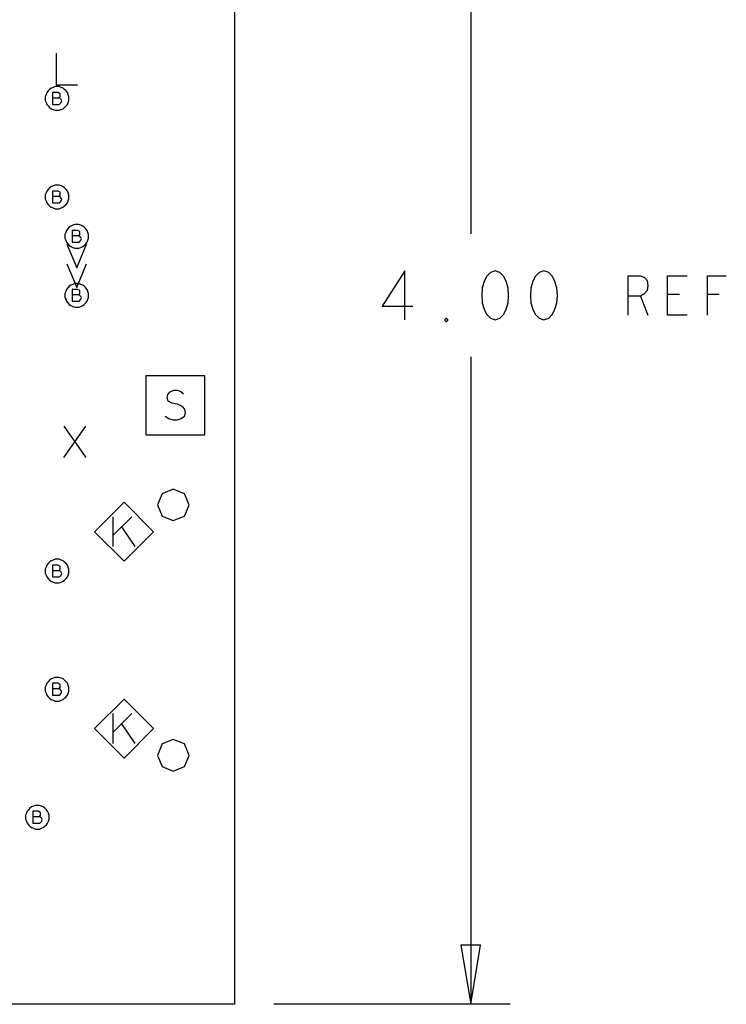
# Model space of a CAD drawing. Extents: x 28 to 61, y 25 to 46.
# Tile 26 of 50: x 40.7 to 42.5, y 29.7 to 32.2. Entities that reach past the tile are written whole.
import ezdxf

# ---------------------------------------------------------------- set-up
doc = ezdxf.new("R2010")
doc.units = 0
doc.layers.add('RVP8-IFD_F_fab', color=2, linetype='CONTINUOUS')

msp = doc.modelspace()

# ---------------------------------------------------------------- linework, layer by layer
at = {"layer": 'RVP8-IFD_F_fab'}
for points in [[(32.23, 29.66), (32.23, 33.66), (41.23, 33.66), (41.23, 29.66), (32.23, 29.66)], [(40.81, 31.96), (40.81, 31.965), (40.808, 31.97), (40.806, 31.975), (40.803, 31.979), (40.799, 31.983), (40.795, 31.986), (40.79, 31.988), (40.785, 31.99), (40.78, 31.99), (40.775, 31.99), (40.77, 31.988), (40.765, 31.986), (40.761, 31.983), (40.757, 31.979), (40.754, 31.975), (40.752, 31.97), (40.75, 31.965), (40.75, 31.96), (40.75, 31.955), (40.752, 31.95), (40.754, 31.945), (40.757, 31.941), (40.761, 31.937), (40.765, 31.934), (40.77, 31.932), (40.775, 31.93), (40.78, 31.93), (40.785, 31.93), (40.79, 31.932), (40.795, 31.934), (40.799, 31.937), (40.803, 31.941), (40.806, 31.945), (40.808, 31.95), (40.81, 31.955), (40.81, 31.96)], [(40.81, 31.71), (40.81, 31.715), (40.808, 31.72), (40.806, 31.725), (40.803, 31.729), (40.799, 31.733), (40.795, 31.736), (40.79, 31.738), (40.785, 31.74), (40.78, 31.74), (40.775, 31.74), (40.77, 31.738), (40.765, 31.736), (40.761, 31.733), (40.757, 31.729), (40.754, 31.725), (40.752, 31.72), (40.75, 31.715), (40.75, 31.71), (40.75, 31.705), (40.752, 31.7), (40.754, 31.695), (40.757, 31.691), (40.761, 31.687), (40.765, 31.684), (40.77, 31.682), (40.775, 31.68), (40.78, 31.68), (40.785, 31.68), (40.79, 31.682), (40.795, 31.684), (40.799, 31.687), (40.803, 31.691), (40.806, 31.695), (40.808, 31.7), (40.81, 31.705), (40.81, 31.71)], [(40.86, 31.61), (40.86, 31.615), (40.858, 31.62), (40.856, 31.625), (40.853, 31.629), (40.849, 31.633), (40.845, 31.636), (40.84, 31.638), (40.835, 31.64), (40.83, 31.64), (40.825, 31.64), (40.82, 31.638), (40.815, 31.636), (40.811, 31.633), (40.807, 31.629), (40.804, 31.625), (40.802, 31.62), (40.8, 31.615), (40.8, 31.61), (40.8, 31.605), (40.802, 31.6), (40.804, 31.595), (40.807, 31.591), (40.811, 31.587), (40.815, 31.584), (40.82, 31.582), (40.825, 31.58), (40.83, 31.58), (40.835, 31.58), (40.84, 31.582), (40.845, 31.584), (40.849, 31.587), (40.853, 31.591), (40.856, 31.595), (40.858, 31.6), (40.86, 31.605), (40.86, 31.61)], [(41.892, 31.522), (41.88, 31.518), (41.87, 31.508), (41.864, 31.495), (41.859, 31.479), (41.858, 31.46), (41.859, 31.441), (41.864, 31.425), (41.87, 31.412), (41.88, 31.402), (41.892, 31.398), (41.904, 31.402), (41.914, 31.412), (41.92, 31.425), (41.925, 31.441), (41.926, 31.46), (41.925, 31.479), (41.92, 31.495), (41.914, 31.508), (41.904, 31.518), (41.892, 31.522)], [(42.016, 31.522), (42.004, 31.518), (41.994, 31.508), (41.988, 31.495), (41.983, 31.479), (41.982, 31.46), (41.983, 31.441), (41.988, 31.425), (41.994, 31.412), (42.004, 31.402), (42.016, 31.398), (42.028, 31.402), (42.038, 31.412), (42.044, 31.425), (42.049, 31.441), (42.05, 31.46), (42.049, 31.479), (42.044, 31.495), (42.038, 31.508), (42.028, 31.518), (42.016, 31.522)], [(40.86, 31.46), (40.86, 31.465), (40.858, 31.47), (40.856, 31.475), (40.853, 31.479), (40.849, 31.483), (40.845, 31.486), (40.84, 31.488), (40.835, 31.49), (40.83, 31.49), (40.825, 31.49), (40.82, 31.488), (40.815, 31.486), (40.811, 31.483), (40.807, 31.479), (40.804, 31.475), (40.802, 31.47), (40.8, 31.465), (40.8, 31.46), (40.8, 31.455), (40.802, 31.45), (40.804, 31.445), (40.807, 31.441), (40.811, 31.437), (40.815, 31.434), (40.82, 31.432), (40.825, 31.43), (40.83, 31.43), (40.835, 31.43), (40.84, 31.432), (40.845, 31.434), (40.849, 31.437), (40.853, 31.441), (40.856, 31.445), (40.858, 31.45), (40.86, 31.455), (40.86, 31.46)], [(41.768, 31.393), (41.765, 31.395), (41.765, 31.4), (41.768, 31.402), (41.771, 31.4), (41.771, 31.395), (41.768, 31.393)], [(41.005, 31.106), (41.155, 31.106), (41.155, 31.256), (41.005, 31.256), (41.005, 31.106)], [(41.115, 30.928), (41.103, 30.956), (41.075, 30.968), (41.047, 30.956), (41.035, 30.928), (41.047, 30.899), (41.075, 30.888), (41.103, 30.899), (41.115, 30.928)], [(41.025, 30.86), (40.95, 30.935), (40.875, 30.86), (40.95, 30.785), (41.025, 30.86)], [(40.81, 30.76), (40.81, 30.765), (40.808, 30.77), (40.806, 30.775), (40.803, 30.779), (40.799, 30.783), (40.795, 30.786), (40.79, 30.788), (40.785, 30.79), (40.78, 30.79), (40.775, 30.79), (40.77, 30.788), (40.765, 30.786), (40.761, 30.783), (40.757, 30.779), (40.754, 30.775), (40.752, 30.77), (40.75, 30.765), (40.75, 30.76), (40.75, 30.755), (40.752, 30.75), (40.754, 30.745), (40.757, 30.741), (40.761, 30.737), (40.765, 30.734), (40.77, 30.732), (40.775, 30.73), (40.78, 30.73), (40.785, 30.73), (40.79, 30.732), (40.795, 30.734), (40.799, 30.737), (40.803, 30.741), (40.806, 30.745), (40.808, 30.75), (40.81, 30.755), (40.81, 30.76)], [(40.81, 30.46), (40.81, 30.465), (40.808, 30.47), (40.806, 30.475), (40.803, 30.479), (40.799, 30.483), (40.795, 30.486), (40.79, 30.488), (40.785, 30.49), (40.78, 30.49), (40.775, 30.49), (40.77, 30.488), (40.765, 30.486), (40.761, 30.483), (40.757, 30.479), (40.754, 30.475), (40.752, 30.47), (40.75, 30.465), (40.75, 30.46), (40.75, 30.455), (40.752, 30.45), (40.754, 30.445), (40.757, 30.441), (40.761, 30.437), (40.765, 30.434), (40.77, 30.432), (40.775, 30.43), (40.78, 30.43), (40.785, 30.43), (40.79, 30.432), (40.795, 30.434), (40.799, 30.437), (40.803, 30.441), (40.806, 30.445), (40.808, 30.45), (40.81, 30.455), (40.81, 30.46)], [(41.025, 30.36), (40.95, 30.435), (40.875, 30.36), (40.95, 30.285), (41.025, 30.36)], [(41.115, 30.292), (41.103, 30.321), (41.075, 30.332), (41.047, 30.321), (41.035, 30.292), (41.047, 30.264), (41.075, 30.252), (41.103, 30.264), (41.115, 30.292), (41.115, 30.292)], [(40.76, 30.135), (40.76, 30.14), (40.758, 30.145), (40.756, 30.15), (40.753, 30.154), (40.749, 30.158), (40.745, 30.161), (40.74, 30.163), (40.735, 30.165), (40.73, 30.165), (40.725, 30.165), (40.72, 30.163), (40.715, 30.161), (40.711, 30.158), (40.707, 30.154), (40.704, 30.15), (40.702, 30.145), (40.7, 30.14), (40.7, 30.135), (40.7, 30.13), (40.702, 30.125), (40.704, 30.12), (40.707, 30.116), (40.711, 30.112), (40.715, 30.109), (40.72, 30.107), (40.725, 30.105), (40.73, 30.105), (40.735, 30.105), (40.74, 30.107), (40.745, 30.109), (40.749, 30.112), (40.753, 30.116), (40.756, 30.12), (40.758, 30.125), (40.76, 30.13), (40.76, 30.135)], [(41.805, 29.81), (41.83, 29.66), (41.855, 29.81), (41.805, 29.81)]]:
    msp.add_lwpolyline(points, close=True, dxfattribs=at)
for points in [[(41.83, 33.66), (41.83, 31.616)], [(40.778, 32.075), (40.778, 31.995), (40.832, 31.995)], [(40.784, 31.961), (40.786, 31.963), (40.788, 31.965), (40.788, 31.969), (40.788, 31.972), (40.786, 31.973), (40.782, 31.975), (40.768, 31.975), (40.768, 31.945), (40.785, 31.945), (40.788, 31.947), (40.79, 31.95), (40.792, 31.954), (40.79, 31.957), (40.788, 31.96), (40.784, 31.961), (40.768, 31.961)], [(40.784, 31.711), (40.786, 31.713), (40.788, 31.715), (40.788, 31.719), (40.788, 31.722), (40.786, 31.723), (40.782, 31.725), (40.768, 31.725), (40.768, 31.695), (40.785, 31.695), (40.788, 31.697), (40.79, 31.7), (40.792, 31.704), (40.79, 31.707), (40.788, 31.71), (40.784, 31.711), (40.768, 31.711)], [(40.834, 31.611), (40.836, 31.612), (40.838, 31.615), (40.838, 31.618), (40.838, 31.622), (40.836, 31.623), (40.832, 31.625), (40.818, 31.625), (40.818, 31.595), (40.835, 31.595), (40.838, 31.597), (40.84, 31.6), (40.842, 31.604), (40.84, 31.607), (40.838, 31.61), (40.834, 31.611), (40.818, 31.611)], [(40.805, 31.59), (40.83, 31.53), (40.855, 31.59)], [(40.805, 31.54), (40.83, 31.48), (40.855, 31.54)], [(41.663, 31.398), (41.663, 31.522), (41.605, 31.433), (41.683, 31.433)], [(42.23, 31.41), (42.23, 31.51), (42.261, 31.51), (42.271, 31.505), (42.278, 31.498), (42.28, 31.485), (42.278, 31.472), (42.27, 31.463), (42.261, 31.458), (42.23, 31.458)], [(42.38, 31.41), (42.33, 31.41), (42.33, 31.51), (42.38, 31.51)], [(42.431, 31.41), (42.431, 31.51), (42.479, 31.51)], [(40.834, 31.461), (40.836, 31.463), (40.838, 31.465), (40.838, 31.469), (40.838, 31.472), (40.836, 31.473), (40.832, 31.475), (40.818, 31.475), (40.818, 31.445), (40.835, 31.445), (40.838, 31.447), (40.84, 31.45), (40.842, 31.454), (40.84, 31.457), (40.838, 31.46), (40.834, 31.461), (40.818, 31.461)], [(42.261, 31.458), (42.28, 31.41)], [(42.36, 31.462), (42.33, 31.462)], [(42.461, 31.462), (42.431, 31.462)], [(41.83, 31.304), (41.83, 29.66)], [(41.054, 31.153), (41.064, 31.147), (41.075, 31.144), (41.085, 31.144), (41.095, 31.147), (41.103, 31.153), (41.106, 31.162), (41.104, 31.171), (41.098, 31.178), (41.086, 31.184), (41.071, 31.186), (41.062, 31.191), (41.059, 31.2), (41.061, 31.208), (41.067, 31.215), (41.076, 31.219), (41.085, 31.219), (41.094, 31.216), (41.101, 31.21)], [(40.797, 31.048), (40.853, 31.128)], [(40.797, 31.128), (40.853, 31.048)], [(40.922, 30.822), (40.922, 30.898)], [(40.97, 30.898), (40.922, 30.851)], [(40.978, 30.822), (40.944, 30.872)], [(40.784, 30.761), (40.786, 30.762), (40.788, 30.765), (40.788, 30.768), (40.788, 30.772), (40.786, 30.773), (40.782, 30.775), (40.768, 30.775), (40.768, 30.745), (40.785, 30.745), (40.788, 30.747), (40.79, 30.75), (40.792, 30.754), (40.79, 30.757), (40.788, 30.76), (40.784, 30.761), (40.768, 30.761)], [(40.784, 30.461), (40.786, 30.463), (40.788, 30.465), (40.788, 30.469), (40.788, 30.472), (40.786, 30.473), (40.782, 30.475), (40.768, 30.475), (40.768, 30.445), (40.785, 30.445), (40.788, 30.447), (40.79, 30.45), (40.792, 30.454), (40.79, 30.457), (40.788, 30.46), (40.784, 30.461), (40.768, 30.461)], [(40.922, 30.322), (40.922, 30.398)], [(40.97, 30.398), (40.922, 30.351)], [(40.978, 30.322), (40.944, 30.372)], [(40.734, 30.136), (40.736, 30.138), (40.738, 30.14), (40.738, 30.144), (40.738, 30.146), (40.736, 30.148), (40.732, 30.15), (40.718, 30.15), (40.718, 30.12), (40.735, 30.12), (40.738, 30.122), (40.741, 30.125), (40.742, 30.128), (40.741, 30.132), (40.738, 30.135), (40.734, 30.136), (40.718, 30.136)], [(41.93, 29.66), (41.33, 29.66)]]:
    msp.add_lwpolyline(points, dxfattribs=at)

doc.saveas('drawing.dxf')
